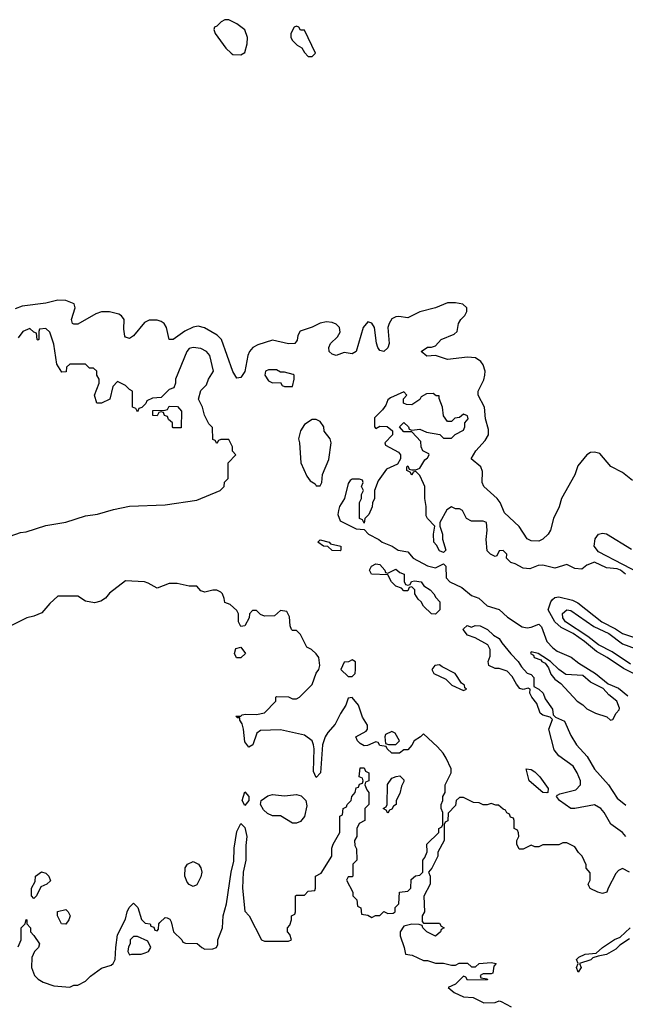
# Model space of a CAD drawing. Header units: inches. Extents: x 2789275 to 2951659, y 860290 to 1033804.
# Tile 162 of 256: x 2850518 to 2853564, y 1013945 to 1018899. Entities that reach past the tile are written whole.
import ezdxf

# ---------------------------------------------------------------- set-up
doc = ezdxf.new("R2010")
doc.units = ezdxf.units.IN
doc.header["$MEASUREMENT"] = 0
doc.layers.add('C8051', color=7, linetype='Continuous')

msp = doc.modelspace()

# ---------------------------------------------------------------- linework, layer by layer
at = {"layer": 'C8051', "color": 2}
for points, elevation in [([(2851570, 1018899), (2851550, 1018898), (2851531.1, 1018888.9), (2851510, 1018866), (2851498, 1018862), (2851494, 1018850), (2851502, 1018830), (2851555.3, 1018755.3), (2851582, 1018730), (2851590, 1018724.7), (2851630, 1018722), (2851650, 1018734), (2851663.1, 1018776.9), (2851664, 1018810), (2851650, 1018848), (2851610, 1018879)], 2), ([(2851910, 1018866), (2851898, 1018862), (2851882, 1018830), (2851882, 1018810), (2851890, 1018794), (2851914, 1018770), (2851936.9, 1018756.9), (2851950, 1018734), (2851970, 1018714), (2851990, 1018714), (2852006, 1018730), (2851950, 1018846), (2851930, 1018846), (2851922, 1018862)], 2), ([(2851810, 1017138), (2851770, 1017138), (2851754, 1017130), (2851752, 1017110), (2851770, 1017082), (2851790, 1017072), (2851830, 1017074), (2851838, 1017058), (2851850, 1017054), (2851890, 1017054), (2851898, 1017090), (2851898, 1017110), (2851893.6, 1017113.6), (2851850, 1017126), (2851830, 1017126)], 6), ([(2851290, 1016846), (2851286, 1016850), (2851286, 1016870), (2851267.3, 1016887.3), (2851262, 1016902), (2851247.3, 1016907.3), (2851242, 1016922), (2851230, 1016926), (2851218, 1016922), (2851210, 1016906), (2851187.3, 1016907.3), (2851187.3, 1016932.7), (2851250, 1016934), (2851262, 1016938), (2851270, 1016954), (2851312.7, 1016952.7), (2851332, 1016930), (2851330, 1016846)], 6), ([(2852010, 1016888), (2851990, 1016888), (2851950, 1016862), (2851931, 1016830), (2851921, 1016790), (2851926, 1016770), (2851932, 1016670), (2851962, 1016602), (2851979.6, 1016579.6), (2852003.6, 1016563.6), (2852010, 1016554), (2852030, 1016554), (2852038, 1016570), (2852042, 1016610), (2852073.6, 1016686.4), (2852085.2, 1016770), (2852079, 1016790), (2852049.3, 1016829.3), (2852048.7, 1016850), (2852030, 1016878)], 6), ([(2852130, 1016226), (2852090, 1016228), (2852068, 1016248), (2852046, 1016250), (2852018, 1016270), (2852030, 1016282), (2852074, 1016270), (2852082, 1016262), (2852134, 1016250), (2852134, 1016230)], 2), ([(2852370, 1016114), (2852410, 1016134.8), (2852430, 1016118), (2852451.3, 1016110), (2852452.7, 1016072.7), (2852458, 1016058), (2852470, 1016054), (2852482, 1016058), (2852488.4, 1016071.6), (2852504, 1016076), (2852538, 1016070), (2852550.7, 1016050.7), (2852582, 1016030), (2852602, 1016010), (2852611.6, 1015991.6), (2852632, 1015970), (2852632, 1015930), (2852610, 1015908.7), (2852589.1, 1015909.1), (2852548.9, 1015948.9), (2852538, 1015970), (2852523.1, 1015983.1), (2852506, 1016010), (2852506, 1016030), (2852490, 1016046), (2852478, 1016042), (2852470, 1016026), (2852450, 1016026), (2852438, 1016038), (2852410, 1016048), (2852388, 1016070), (2852370, 1016106), (2852288.4, 1016108.4), (2852278, 1016130), (2852288, 1016150), (2852310, 1016162), (2852330, 1016158), (2852354, 1016130), (2852358, 1016118)], 2), ([(2851630, 1015688.7), (2851608.9, 1015688.9), (2851598, 1015710), (2851605.2, 1015734.8), (2851630, 1015742), (2851654, 1015710)], 6), ([(2852190, 1015678), (2852171.6, 1015668.4), (2852150, 1015666), (2852134, 1015630), (2852170, 1015594), (2852190, 1015594), (2852206, 1015610), (2852208, 1015630), (2852207.3, 1015667.3)], 6), ([(2853090, 1015718), (2853086.8, 1015710), (2853102, 1015702), (2853106, 1015690), (2853138.8, 1015678.8), (2853144.7, 1015670), (2853161, 1015661), (2853177.3, 1015637.3), (2853190, 1015606.8), (2853210, 1015581), (2853239.3, 1015559.3), (2853322, 1015470), (2853350, 1015452), (2853370, 1015432), (2853414, 1015410), (2853471.6, 1015391.6), (2853490, 1015374), (2853502, 1015378), (2853518, 1015410), (2853533.6, 1015426.4), (2853534.6, 1015434.6), (2853522, 1015470), (2853482, 1015502), (2853453.6, 1015533.6), (2853390, 1015565.2), (2853350, 1015599.3), (2853264.8, 1015604.8), (2853229.3, 1015629.3), (2853188, 1015670), (2853150, 1015695.3), (2853126, 1015710)], 6), ([(2852630, 1015653.2), (2852606, 1015650), (2852591.3, 1015630), (2852602, 1015610), (2852661, 1015581), (2852692, 1015550), (2852750, 1015524.7), (2852766, 1015530), (2852758, 1015538), (2852755.3, 1015550), (2852741.2, 1015561.2), (2852708, 1015610), (2852642.7, 1015642.7)], 6), ([(2852390, 1015318), (2852358, 1015302), (2852354, 1015290), (2852358, 1015258), (2852372.7, 1015252.7), (2852410, 1015252), (2852428, 1015270), (2852406, 1015310)], 6), ([(2853170, 1015009.3), (2853148.7, 1015010), (2853081.2, 1015070), (2853066, 1015130), (2853090, 1015126), (2853110, 1015114), (2853134.8, 1015090), (2853176, 1015030), (2853174, 1015010)], 2), ([(2852370, 1014906), (2852362, 1014922), (2852346, 1014930), (2852362, 1014938), (2852366, 1014950), (2852368.4, 1015051.6), (2852390, 1015082), (2852412, 1015092), (2852430, 1015094), (2852450, 1015074), (2852450, 1015066), (2852438, 1015042), (2852430, 1015006), (2852412, 1014970), (2852412, 1014950), (2852398, 1014942), (2852390, 1014926), (2852378, 1014922)], 6), ([(2851650, 1014946), (2851638, 1014970), (2851650, 1015014), (2851671.3, 1014990), (2851671.3, 1014970)], 6), ([(2851910, 1014856), (2851890, 1014857.2), (2851830, 1014893.2), (2851790, 1014894), (2851765.3, 1014905.3), (2851744, 1014924), (2851729.2, 1014950), (2851732.7, 1014970), (2851766, 1014994), (2851790, 1015000.5), (2851850, 1014994), (2851910, 1015000.7), (2851934, 1014994), (2851958, 1014970), (2851962.8, 1014942.8), (2851950.5, 1014889.5), (2851930, 1014864)], 6), ([(2851390, 1014538), (2851370, 1014548), (2851360.2, 1014560.2), (2851349.1, 1014589.1), (2851350, 1014632), (2851362, 1014650), (2851390, 1014662.8), (2851418, 1014650), (2851430, 1014632), (2851434.8, 1014610), (2851430, 1014586), (2851410, 1014546)], 6), ([(2850590, 1014478), (2850578, 1014490), (2850578, 1014530), (2850596.4, 1014563.6), (2850598, 1014590), (2850628.4, 1014611.6), (2850650, 1014604.7), (2850664.7, 1014590), (2850674, 1014566), (2850654, 1014550), (2850624.7, 1014535.3), (2850602, 1014490)], 6), ([(2850750, 1014348.7), (2850728, 1014350), (2850708, 1014390), (2850708.7, 1014411.3), (2850750, 1014422), (2850762, 1014410), (2850771.3, 1014390), (2850764.7, 1014370)], 6), ([(2851110, 1014286), (2851090, 1014286), (2851074, 1014270), (2851074, 1014250), (2851065.4, 1014234.6), (2851062, 1014210), (2851070, 1014194), (2851082, 1014198), (2851130, 1014198), (2851150, 1014204.7), (2851166, 1014210), (2851178, 1014230), (2851162, 1014262)], 6)]:
    msp.add_lwpolyline(points, close=True, dxfattribs=dict(at, elevation=elevation))
for points, elevation in [([(2853600.1, 1016580.1), (2853550, 1016620.9), (2853491.7, 1016651.7), (2853436, 1016716), (2853410, 1016722.7), (2853390, 1016720.9), (2853370, 1016709.5), (2853325.5, 1016654.5), (2853310.2, 1016609.8), (2853243.8, 1016490), (2853231.8, 1016448.2), (2853203, 1016390), (2853187.3, 1016330), (2853176.3, 1016310), (2853150, 1016284.5), (2853130, 1016275.1), (2853090, 1016277), (2853070, 1016286.6), (2853030, 1016349.2), (2852957.5, 1016417.5), (2852934.5, 1016470), (2852919.5, 1016490), (2852852.7, 1016550), (2852844.5, 1016570), (2852845.6, 1016625.6), (2852837.2, 1016650), (2852789.3, 1016690), (2852812.3, 1016730), (2852858.8, 1016781.2), (2852875.8, 1016810), (2852876.6, 1016836.6), (2852861.3, 1016890), (2852855.8, 1016950), (2852823.7, 1017010), (2852823.7, 1017030), (2852852.4, 1017087.6), (2852858.3, 1017110), (2852859.7, 1017130), (2852850, 1017162.7), (2852838.4, 1017178.4), (2852810, 1017197.6), (2852770, 1017201.3), (2852670, 1017189.5), (2852610, 1017209.3), (2852566.3, 1017206.3), (2852538, 1017230), (2852569.4, 1017250.6), (2852590, 1017251), (2852610, 1017258), (2852638, 1017290), (2852703.1, 1017316.9), (2852718, 1017330), (2852725.2, 1017370), (2852737.2, 1017390), (2852757.2, 1017410), (2852766.6, 1017430), (2852766.6, 1017450), (2852747.7, 1017467.7), (2852710, 1017474.7), (2852670, 1017474.7), (2852610, 1017449.7), (2852530, 1017429.7), (2852470, 1017399.6), (2852425.4, 1017405.4), (2852410, 1017404.2), (2852390, 1017394), (2852375.8, 1017370), (2852370.4, 1017350), (2852377.3, 1017270), (2852370, 1017248), (2852350, 1017229), (2852330, 1017235.3), (2852319, 1017250), (2852312.1, 1017272.1), (2852302, 1017350), (2852290, 1017372.7), (2852270, 1017379.3), (2852246, 1017350), (2852210, 1017229), (2852190, 1017217.2), (2852150, 1017224), (2852110, 1017209.2), (2852090, 1017215.3), (2852075.3, 1017230), (2852073.2, 1017250), (2852081.2, 1017270), (2852116.6, 1017303.4), (2852130, 1017326), (2852127, 1017350), (2852110, 1017367), (2852090, 1017376.2), (2852062, 1017378), (2852030, 1017372), (2851990, 1017351.8), (2851928.2, 1017331.8), (2851917.3, 1017310), (2851914, 1017286), (2851902, 1017270), (2851870, 1017267.3), (2851790, 1017287), (2851716.3, 1017263.7), (2851690.2, 1017249.8), (2851673.7, 1017230), (2851665.3, 1017210), (2851650, 1017128.7), (2851630, 1017099), (2851610, 1017095.3), (2851590, 1017128.7), (2851533.6, 1017290), (2851510.9, 1017310.9), (2851448.3, 1017348.3), (2851416.3, 1017356.3), (2851390, 1017351.3), (2851348.2, 1017331.8), (2851290, 1017289.3), (2851270, 1017289.2), (2851256.9, 1017350), (2851245.1, 1017370), (2851230, 1017381.3), (2851210, 1017387.1), (2851170, 1017387.2), (2851145.2, 1017374.8), (2851091.2, 1017308.8), (2851070, 1017294.5), (2851050, 1017301.2), (2851046.5, 1017306.5), (2851041.7, 1017341.7), (2851042.9, 1017390), (2851029.7, 1017409.7), (2851016.8, 1017416.8), (2850970, 1017429.7), (2850930, 1017428.3), (2850900.7, 1017419.3), (2850810, 1017367), (2850790, 1017366.6), (2850784, 1017370), (2850779.3, 1017390), (2850797, 1017450), (2850792.3, 1017470), (2850750, 1017485.6), (2850710, 1017488.2), (2850650, 1017472.6), (2850530, 1017457.2), (2850495.6, 1017444.4)], 2), ([(2850470, 1016300.7), (2850521.5, 1016318.5), (2850550, 1016322), (2850650, 1016354.8), (2850750, 1016370.8), (2850850, 1016402.8), (2850910, 1016410.8), (2850990, 1016434), (2851070, 1016450.8), (2851250, 1016457.3), (2851410, 1016481), (2851526, 1016530), (2851546, 1016550), (2851548.4, 1016571.6), (2851566, 1016590), (2851566, 1016670), (2851606, 1016710), (2851588, 1016728), (2851588, 1016750), (2851570, 1016786), (2851530, 1016786), (2851518, 1016782), (2851510, 1016766), (2851502, 1016782), (2851490, 1016786), (2851487.3, 1016847.3), (2851470, 1016866), (2851448, 1016910), (2851438, 1016950), (2851418, 1016990), (2851430, 1017034), (2851458, 1017062), (2851468, 1017090), (2851493.2, 1017130), (2851474, 1017210), (2851458, 1017230), (2851430, 1017244), (2851390, 1017249), (2851370, 1017244), (2851358.8, 1017230), (2851302, 1017090), (2851302, 1017070), (2851294, 1017046), (2851270, 1017038), (2851230, 1016998), (2851185.4, 1016994.6), (2851158, 1016982), (2851152.7, 1016967.3), (2851132.7, 1016947.3), (2851118, 1016942), (2851110, 1016926), (2851102, 1016942), (2851086, 1016950), (2851086, 1017030), (2851070, 1017038), (2851050, 1017058), (2851010, 1017078), (2850986.8, 1017053.2), (2850970.9, 1016989.1), (2850930, 1016969.2), (2850906, 1016970), (2850895.3, 1017010), (2850918, 1017070), (2850918, 1017090), (2850906, 1017110), (2850906, 1017130), (2850890, 1017146), (2850870, 1017146), (2850850, 1017166), (2850770, 1017166), (2850754, 1017150), (2850752, 1017128), (2850730, 1017126), (2850705.2, 1017165.2), (2850690, 1017266), (2850670, 1017326), (2850650, 1017346), (2850618, 1017342), (2850614, 1017330), (2850614, 1017290), (2850610, 1017286), (2850606, 1017290), (2850602, 1017322), (2850590, 1017326), (2850570, 1017346), (2850534, 1017330), (2850510, 1017298)], 6), ([(2853565.6, 1016110), (2853539.6, 1016130), (2853524.2, 1016135.8), (2853470, 1016141.2), (2853410, 1016169.2), (2853370, 1016154), (2853346.4, 1016133.6), (2853310, 1016137.2), (2853270, 1016158), (2853210, 1016139), (2853150, 1016154), (2853126.4, 1016153.6), (2853083.6, 1016136.4), (2853050, 1016139), (2853010, 1016162), (2852988, 1016168), (2852966, 1016190), (2852968, 1016210), (2852950, 1016228), (2852930, 1016226), (2852918, 1016202), (2852910, 1016198), (2852886, 1016210), (2852870, 1016226), (2852864, 1016284), (2852868.7, 1016330), (2852866, 1016370), (2852850, 1016375.3), (2852790, 1016375.3), (2852766, 1016390), (2852746, 1016430), (2852730, 1016438), (2852710, 1016438), (2852690, 1016448), (2852666.4, 1016433.6), (2852631.3, 1016370), (2852631.3, 1016350), (2852644.7, 1016310), (2852644.7, 1016284.7), (2852662, 1016230), (2852650, 1016218), (2852630, 1016226), (2852615.3, 1016255.3), (2852602, 1016270), (2852599, 1016310), (2852606, 1016350), (2852568.9, 1016388.9), (2852563.1, 1016403.1), (2852562, 1016450), (2852555.3, 1016490), (2852555.3, 1016550), (2852550, 1016566), (2852530, 1016606), (2852510, 1016626), (2852498, 1016622), (2852490, 1016608), (2852482, 1016622), (2852466, 1016630), (2852466, 1016650), (2852470, 1016654), (2852478, 1016638), (2852490, 1016634), (2852510, 1016634), (2852530, 1016642), (2852555.3, 1016684.7), (2852570, 1016694), (2852578, 1016710), (2852575.3, 1016715.3), (2852546, 1016730), (2852538, 1016750), (2852536.4, 1016776.4), (2852490, 1016826), (2852450, 1016826), (2852428, 1016850), (2852450, 1016872), (2852474, 1016850), (2852478, 1016838), (2852490, 1016834), (2852530, 1016838), (2852563.6, 1016823.6), (2852631.6, 1016811.6), (2852650, 1016794), (2852690, 1016794), (2852708, 1016812), (2852750, 1016834), (2852758, 1016850), (2852758, 1016870), (2852774, 1016890), (2852770, 1016906), (2852750, 1016914), (2852730, 1016898), (2852706.4, 1016893.6), (2852690, 1016878), (2852670, 1016878), (2852650, 1016906), (2852644, 1016950), (2852627.3, 1016992.7), (2852627.3, 1017007.3), (2852612.7, 1017007.3), (2852598, 1017018), (2852563.6, 1017016.4), (2852538, 1017002), (2852530, 1016988.7), (2852490, 1016962), (2852463.1, 1016963.1), (2852448, 1016970), (2852448, 1016992), (2852466, 1017010), (2852450, 1017026), (2852383.6, 1016996.4), (2852370, 1016986), (2852359.8, 1016960.2), (2852343.6, 1016936.4), (2852303.6, 1016896.4), (2852302, 1016850), (2852310, 1016842), (2852330, 1016854), (2852367.3, 1016852.7), (2852394, 1016830), (2852394, 1016810), (2852354, 1016770), (2852358, 1016758), (2852423.6, 1016723.6), (2852434, 1016710), (2852434, 1016690), (2852418, 1016662), (2852362.8, 1016637.2), (2852322, 1016578), (2852302, 1016530), (2852302, 1016490), (2852292.7, 1016467.3), (2852291.6, 1016448.4), (2852274, 1016410), (2852254, 1016390), (2852250, 1016366), (2852242, 1016382), (2852228, 1016390), (2852228, 1016470), (2852238, 1016490), (2852238, 1016510), (2852248, 1016530), (2852238, 1016550), (2852246, 1016570), (2852242, 1016582), (2852227.3, 1016587.3), (2852190, 1016588), (2852179.6, 1016580.4), (2852170, 1016566), (2852151.3, 1016490), (2852126, 1016450), (2852121, 1016430), (2852118.8, 1016410), (2852130, 1016378), (2852210, 1016338), (2852250, 1016334), (2852272, 1016310), (2852324, 1016284), (2852342, 1016270), (2852390.9, 1016250.9), (2852422, 1016230), (2852470, 1016222), (2852498, 1016190), (2852570, 1016151), (2852610, 1016141), (2852650, 1016162), (2852662, 1016150), (2852664, 1016090), (2852681, 1016070), (2852742, 1016042), (2852790, 1016002), (2852828.1, 1015988.1), (2852870, 1015950.6), (2852930, 1015930.7), (2852972.3, 1015892.3), (2853044.9, 1015844.9), (2853070, 1015839.3), (2853090, 1015842), (2853130, 1015858), (2853143.5, 1015843.5), (2853170.4, 1015770.4), (2853199.3, 1015739.3), (2853221.7, 1015721.7), (2853292.1, 1015692.1), (2853330, 1015660.7), (2853414.8, 1015610), (2853478, 1015558), (2853530, 1015534.8), (2853577.3, 1015497.3)], 6), ([(2853674.8, 1016094.8), (2853430, 1016222.2), (2853408.5, 1016250), (2853412.2, 1016287.8), (2853430, 1016310.4), (2853450, 1016315.3), (2853470, 1016312), (2853595.6, 1016235.6)], 2), ([(2850510, 1014234), (2850526, 1014270), (2850526, 1014330), (2850546, 1014350), (2850550, 1014372), (2850554, 1014370), (2850554, 1014350), (2850572, 1014330), (2850572, 1014310), (2850590, 1014292), (2850618, 1014250), (2850612, 1014230), (2850592, 1014210), (2850579.6, 1014180.4), (2850578, 1014130), (2850592, 1014090), (2850611.1, 1014071.1), (2850636.9, 1014056.9), (2850690, 1014038), (2850770, 1014032), (2850790, 1014042), (2850810, 1014042), (2850850, 1014062), (2850873.6, 1014086.4), (2850930, 1014126.8), (2850978.6, 1014141.4), (2850988.7, 1014150), (2850999, 1014170), (2851001.2, 1014230), (2851010, 1014294), (2851050, 1014374), (2851058, 1014410), (2851068.4, 1014431.6), (2851090, 1014454), (2851111.6, 1014431.6), (2851131.6, 1014371.6), (2851150, 1014354), (2851174, 1014350), (2851178, 1014338), (2851192.7, 1014332.7), (2851198, 1014318), (2851210, 1014314), (2851216.4, 1014323.6), (2851218, 1014350), (2851223.1, 1014356.9), (2851250, 1014382), (2851259.6, 1014379.6), (2851272.7, 1014372.7), (2851279.6, 1014359.6), (2851292, 1014310), (2851334, 1014270), (2851338, 1014258), (2851352.7, 1014252.7), (2851411.6, 1014251.6), (2851434, 1014230), (2851450, 1014222), (2851490, 1014224.7), (2851508.4, 1014231.6), (2851514.6, 1014245.4), (2851515.3, 1014270), (2851539, 1014330), (2851542, 1014390), (2851559, 1014450), (2851582.7, 1014610), (2851595.5, 1014664.5), (2851597.2, 1014730), (2851610, 1014814), (2851630, 1014854), (2851650, 1014834), (2851661, 1014790), (2851655.3, 1014744.7), (2851656, 1014670), (2851642.8, 1014610), (2851639.1, 1014530), (2851650, 1014414), (2851672, 1014390), (2851734, 1014270), (2851750, 1014262), (2851870, 1014262), (2851886, 1014270), (2851876.4, 1014296.4), (2851866, 1014310), (2851866, 1014330), (2851876.4, 1014343.6), (2851886, 1014370), (2851886, 1014390), (2851902, 1014398), (2851906, 1014410), (2851906, 1014490), (2851910, 1014494), (2851950, 1014494), (2851970, 1014514), (2852002, 1014518), (2852006, 1014530), (2852006, 1014590), (2852034.6, 1014605.4), (2852088, 1014690), (2852088.7, 1014730), (2852095.3, 1014750), (2852128, 1014810), (2852128.4, 1014891.6), (2852142, 1014898), (2852146, 1014930), (2852162, 1014938), (2852166, 1014950), (2852186, 1014970), (2852188, 1014990), (2852206, 1015010), (2852210, 1015034), (2852222, 1015038), (2852228, 1015052), (2852242, 1015058), (2852246, 1015070), (2852242, 1015082), (2852226, 1015090), (2852230, 1015134), (2852250, 1015134), (2852258, 1015118), (2852274, 1015110), (2852274, 1015070), (2852258, 1015062), (2852254, 1015050), (2852263.6, 1015023.6), (2852274, 1015010), (2852274, 1014950), (2852254, 1014930), (2852254, 1014870), (2852225.4, 1014854.6), (2852214, 1014830), (2852214, 1014790), (2852202, 1014770), (2852203.6, 1014743.6), (2852212.7, 1014727.3), (2852214, 1014670), (2852194, 1014650), (2852194, 1014590), (2852190, 1014586), (2852170, 1014586), (2852162, 1014570), (2852194, 1014510), (2852194, 1014490), (2852214, 1014470), (2852218, 1014438), (2852234, 1014430), (2852238, 1014398), (2852270, 1014394), (2852290, 1014382), (2852308.4, 1014391.6), (2852330, 1014392), (2852350, 1014412), (2852370, 1014402), (2852396.4, 1014403.6), (2852406, 1014410), (2852407.3, 1014432.7), (2852426, 1014450), (2852428, 1014510), (2852470, 1014514), (2852486, 1014530), (2852487.3, 1014572.7), (2852508.4, 1014591.6), (2852530, 1014594), (2852546, 1014610), (2852546, 1014670), (2852556.4, 1014683.6), (2852567.3, 1014712.7), (2852566, 1014750), (2852626, 1014810), (2852626, 1014830), (2852642, 1014838), (2852646, 1014850), (2852646, 1014910), (2852638, 1014930), (2852638, 1014950), (2852646, 1014970), (2852646, 1014990), (2852658, 1015010), (2852658, 1015050), (2852688, 1015110), (2852688, 1015130), (2852663.1, 1015183.1), (2852648.9, 1015208.9), (2852620.4, 1015240.4), (2852550, 1015306), (2852534, 1015290), (2852502, 1015270), (2852490.9, 1015249.1), (2852470, 1015226), (2852450, 1015226), (2852428.4, 1015208.4), (2852390, 1015208.7), (2852366, 1015230), (2852362, 1015242), (2852330, 1015248), (2852322, 1015262), (2852310, 1015266), (2852267.3, 1015247.3), (2852250, 1015246), (2852230, 1015258), (2852218, 1015270), (2852208.4, 1015291.6), (2852260.4, 1015319.6), (2852268, 1015330), (2852268, 1015350), (2852242, 1015390), (2852222, 1015450), (2852190, 1015488), (2852170, 1015486), (2852158, 1015450), (2852131.1, 1015408.9), (2852105.4, 1015354.6), (2852067.3, 1015312.7), (2852054.8, 1015290), (2852041, 1015250), (2852031, 1015110), (2852010, 1015086), (2851996.4, 1015116.4), (2851999, 1015230), (2851995.3, 1015250), (2851988.7, 1015270), (2851950, 1015299), (2851830, 1015326), (2851730, 1015322), (2851711.1, 1015308.9), (2851691, 1015250), (2851670, 1015238), (2851650, 1015266), (2851644, 1015330), (2851636.5, 1015356.5), (2851626, 1015374), (2851626, 1015386), (2851614, 1015386), (2851606, 1015394), (2851630, 1015394), (2851638, 1015402), (2851654.6, 1015405.4), (2851710, 1015402.8), (2851748.9, 1015411.1), (2851806, 1015470), (2851806, 1015490), (2851810, 1015494), (2851870, 1015492), (2851890, 1015482), (2851910, 1015482), (2851926, 1015490), (2851990, 1015554), (2852009, 1015611), (2852022, 1015630), (2852028, 1015650), (2852022, 1015690), (2852010, 1015708), (2851986, 1015730), (2851962, 1015742), (2851930, 1015806), (2851910, 1015826), (2851890, 1015826), (2851886, 1015830), (2851878, 1015850), (2851874.6, 1015894.6), (2851862, 1015922), (2851830, 1015926), (2851799.6, 1015900.4), (2851750, 1015898), (2851730, 1015906), (2851710, 1015926), (2851690, 1015926), (2851674, 1015910), (2851672, 1015890), (2851650.9, 1015849.1), (2851630, 1015846), (2851618, 1015870), (2851618, 1015910), (2851610, 1015926), (2851576.4, 1015956.4), (2851550, 1015966), (2851547.3, 1015987.3), (2851538, 1016010), (2851530, 1016018), (2851510, 1016028), (2851490, 1016028), (2851450, 1016018), (2851430, 1016026), (2851410, 1016048), (2851370, 1016048.7), (2851310, 1016062), (2851270, 1016062), (2851210, 1016039), (2851164.7, 1016064.7), (2851146, 1016070), (2851050, 1016075.3), (2850970, 1016014), (2850950, 1015989), (2850926.4, 1015973.6), (2850895.3, 1015964.7), (2850850, 1015974), (2850810, 1015998), (2850710, 1015998), (2850670, 1015962), (2850630, 1015915.3), (2850590, 1015898), (2850554, 1015890), (2850450, 1015838)], 6), ([(2853683.7, 1015570), (2853554.6, 1015634.6), (2853473.6, 1015690), (2853419.3, 1015719.3), (2853359.7, 1015770), (2853302.4, 1015810), (2853241.7, 1015841.7), (2853209.4, 1015870), (2853176, 1015930), (2853189.2, 1015970), (2853198, 1015982), (2853210, 1015991.3), (2853230, 1015996), (2853298.5, 1015978.6), (2853324.8, 1015964.8), (2853446, 1015870), (2853514.8, 1015834.8), (2853550, 1015810.4), (2853670, 1015771)], 6), ([(2853590, 1015655.8), (2853498.1, 1015718.1), (2853430, 1015752.9), (2853376, 1015796), (2853263.5, 1015870), (2853249.8, 1015890), (2853248.8, 1015911.2), (2853269.8, 1015930.2), (2853290, 1015925.7), (2853406, 1015846), (2853481.3, 1015810), (2853550, 1015759), (2853627.7, 1015730)], 2), ([(2853567.3, 1014790), (2853550, 1014809.5), (2853491.5, 1014851.5), (2853458, 1014910), (2853441.2, 1014930), (2853410, 1014949.3), (2853310, 1014929.6), (2853290, 1014929.6), (2853232.7, 1014970), (2853219, 1014990), (2853222.7, 1014997.3), (2853235.5, 1015004.5), (2853315.8, 1015024.2), (2853339.3, 1015050), (2853339.3, 1015070), (2853322.7, 1015110), (2853302.7, 1015142.7), (2853230, 1015195.1), (2853206.2, 1015226.2), (2853179, 1015330), (2853198, 1015378), (2853186, 1015390), (2853150, 1015399), (2853135.3, 1015410), (2853118.9, 1015458.9), (2853094, 1015490), (2853084, 1015510), (2853086, 1015530), (2853075.3, 1015535.3), (2853051, 1015529), (2853034.6, 1015534.6), (2853016.5, 1015556.5), (2852995.1, 1015595.1), (2852970, 1015622), (2852930, 1015634), (2852910, 1015635.3), (2852878, 1015650), (2852875.3, 1015670), (2852884, 1015696), (2852885.2, 1015730), (2852873.2, 1015753.2), (2852809.1, 1015789.1), (2852770, 1015802), (2852749.2, 1015830.8), (2852750, 1015834), (2852768.9, 1015851.1), (2852790, 1015842), (2852808.9, 1015851.1), (2852834, 1015850), (2852872, 1015830), (2852902, 1015802), (2852930, 1015784.7), (2852943, 1015763), (2852987.9, 1015707.9), (2853026, 1015670), (2853042.5, 1015642.5), (2853070, 1015611.3), (2853090, 1015604.7), (2853104.7, 1015590), (2853103.6, 1015543.6), (2853130, 1015531.3), (2853151, 1015510), (2853162, 1015482), (2853198, 1015430), (2853202, 1015402), (2853214, 1015390), (2853258, 1015370), (2853290, 1015298), (2853318.8, 1015250), (2853372.4, 1015192.4), (2853408.7, 1015128.7), (2853479.1, 1015050), (2853522.8, 1014982.8), (2853566.6, 1014946.6)], 2), ([(2853586, 1014610), (2853550, 1014628), (2853530, 1014618), (2853516.9, 1014603.1), (2853478, 1014530), (2853471.1, 1014508.9), (2853450, 1014502), (2853426, 1014510), (2853388.4, 1014528.4), (2853380.4, 1014540.4), (2853378, 1014550), (2853388, 1014570), (2853387.3, 1014607.3), (2853368, 1014630), (2853367.3, 1014647.3), (2853348, 1014690), (2853328.9, 1014708.9), (2853310, 1014738), (2853270, 1014758), (2853250, 1014758), (2853230, 1014748), (2853150, 1014748), (2853130, 1014738), (2853110, 1014738), (2853090, 1014746), (2853050, 1014726), (2853030, 1014726), (2853018, 1014750), (2853018, 1014770), (2853028, 1014790), (2853027.3, 1014807.3), (2853022, 1014822), (2853006, 1014830), (2853006, 1014870), (2853002, 1014882), (2852987.3, 1014887.3), (2852982, 1014902), (2852968, 1014908), (2852962, 1014922), (2852950, 1014926), (2852927.3, 1014947.3), (2852912.7, 1014947.3), (2852890, 1014955.3), (2852870, 1014948), (2852850, 1014948), (2852830, 1014958), (2852800.4, 1014960.4), (2852750, 1014986), (2852730, 1014986), (2852714, 1014970), (2852710, 1014946), (2852672.7, 1014907.3), (2852671.6, 1014868.4), (2852658, 1014862), (2852654, 1014850), (2852654, 1014770), (2852622, 1014710), (2852622, 1014690), (2852592, 1014630), (2852574, 1014610), (2852582, 1014590), (2852582, 1014550), (2852551.1, 1014488.9), (2852554, 1014410), (2852542, 1014390), (2852542, 1014362), (2852550, 1014354), (2852630, 1014354), (2852638, 1014338), (2852654, 1014330), (2852638, 1014322), (2852634, 1014310), (2852610, 1014288), (2852566, 1014310), (2852546, 1014330), (2852542, 1014342), (2852527.3, 1014347.3), (2852490, 1014348.7), (2852450, 1014338), (2852432, 1014310), (2852431.3, 1014290), (2852452, 1014230), (2852458, 1014198), (2852491.6, 1014191.6), (2852550, 1014164.7), (2852570, 1014164.7), (2852610, 1014152), (2852650, 1014152), (2852690, 1014142), (2852710, 1014142), (2852728.7, 1014151.3), (2852770, 1014151.3), (2852790, 1014134), (2852810, 1014134), (2852829.1, 1014150.9), (2852890, 1014156), (2852914, 1014150), (2852903.6, 1014136.4), (2852898, 1014102), (2852890, 1014098), (2852850, 1014098), (2852834, 1014090), (2852838, 1014078), (2852870, 1014074), (2852871.6, 1014068.4), (2852770, 1014066), (2852762, 1014082), (2852750, 1014086), (2852710, 1014046), (2852674, 1014030), (2852703.6, 1014003.6), (2852750, 1013982), (2852799.6, 1013979.6), (2852852.7, 1013952.7), (2852910, 1013954), (2852930, 1013962), (2852939.6, 1013959.6), (2852990, 1013932)], 6), ([(2853586, 1014274), (2853536.9, 1014243.1), (2853516.8, 1014223.2), (2853470, 1014195.3), (2853428, 1014188), (2853401, 1014179), (2853390.7, 1014169.3), (2853334, 1014150), (2853342, 1014130), (2853327.3, 1014107.3), (2853318, 1014130), (2853328, 1014150), (2853318, 1014170), (2853330, 1014182), (2853363.1, 1014196.9), (2853418, 1014202), (2853449.1, 1014230.9), (2853510, 1014271.3), (2853538, 1014282), (2853588, 1014330)], 6)]:
    msp.add_lwpolyline(points, dxfattribs=dict(at, elevation=elevation))

doc.saveas('drawing.dxf')
